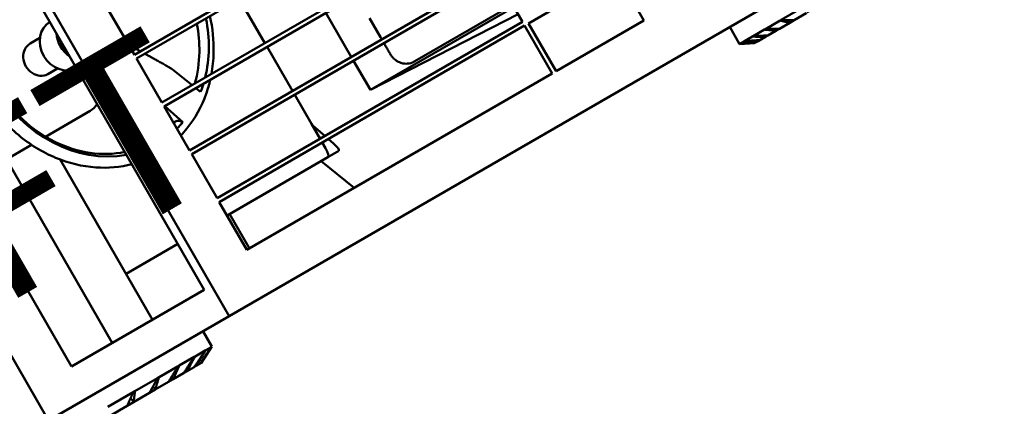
# Model space of a CAD drawing. Header units: millimetres. Extents: x 5419 to 33401, y 455 to 7585.
# Tile 4 of 23: x 7323 to 8740, y 2838 to 3393. Entities that reach past the tile are written whole.
import ezdxf

# ---------------------------------------------------------------- set-up
doc = ezdxf.new("R2010")
doc.units = ezdxf.units.MM
doc.layers.add('Layout', color=7, linetype='Continuous', true_color=0xbfbfbf)
doc.layers.add('material handling', color=7, linetype='Continuous', true_color=0x0080c0)
doc.styles.add('Trebuchet 1to100', font='trebuc.ttf', dxfattribs={"width": 0.75, "height": 250})

# ---------------------------------------------------------------- blocks, each defined once
blk = doc.blocks.new('FDS_546093b7-abba-45a4-840f-5da675039d71_Asset_6CD48722D16E9AE8881EB6CF7F3CB4F7')
at = {"color": 0, "lineweight": 50}
for p, q in [((76.325, -20), (76.325, 20)), ((75.853, 18), (75.853, -18)), ((74.279, -1), (74.917, -1)), ((79.075, -4.5), (79.075, -1.625)), ((74.279, -3), (74.917, -3)), ((67.166, -18), (67.166, -5)), ((79.075, -4.5), (99.045, -4.5)), ((79.075, -7.625), (79.075, -4.75)), ((79.075, -4.75), (99.045, -4.75)), ((85.811, -4.75), (85.811, -7.625)), ((68.19, -6), (71.483, -6)), ((69.838, -18), (69.838, -6)), ((72.398, -6), (75.326, -6)), ((72.472, -6.131), (72.472, -6)), ((80.516, -6.27), (81.052, -7.625)), ((72.472, -18), (72.472, -7.537)), ((79.075, -7.625), (99.045, -7.625)), ((79.075, -10.75), (79.075, -7.875)), ((79.075, -7.875), (99.045, -7.875)), ((79.543, -9.176), (79.119, -7.875)), ((81.151, -7.875), (81.278, -8.197)), ((85.811, -7.875), (85.811, -10.75)), ((89.658, -10.75), (89.658, -7.875)), ((79.237, -8.942), (79.167, -8.942)), ((91.646, -9.374), (91.644, -10.618)), ((79.075, -10.75), (99.045, -10.75)), ((79.075, -13.875), (79.075, -11)), ((79.075, -11), (99.045, -11)), ((85.811, -11), (85.811, -12.912)), ((89.658, -12.912), (89.658, -11)), ((99.045, -13.875), (99.045, -11)), ((99.045, -12.769), (92.655, -12.769)), ((64.52, -20), (64.52, -13.247)), ((85.811, -12.912), (85.811, -13.875)), ((85.84, -13.083), (86.119, -13.875)), ((89.658, -12.912), (99.045, -12.912)), ((99.045, -13.386), (89.658, -12.912)), ((79.075, -13.875), (99.045, -13.875)), ((79.075, -17.25), (79.075, -14.125)), ((79.075, -14.125), (99.045, -14.125)), ((85.811, -14.125), (85.811, -14.5)), ((86.207, -14.125), (86.338, -14.5)), ((99.045, -17.25), (99.045, -14.125)), ((99.295, -14.125), (105.045, -14.125)), ((99.295, -17.25), (99.295, -14.125)), ((105.045, -17.25), (105.045, -14.125)), ((72.472, -15), (75.853, -15)), ((79.075, -15), (85.67, -15)), ((79.243, -17.25), (79.243, -15)), ((86.095, -17.25), (85.227, -15)), ((85.67, -15), (86.384, -15)), ((99.045, -17.25), (79.075, -17.25)), ((105.045, -17.25), (99.295, -17.25)), ((75.853, -18), (67.166, -18)), ((76.325, -20), (64.52, -20)), ((74.621, -20), (74.621, -21)), ((114.045, -20), (76.325, -20)), ((109.067, -20), (109.067, -21.116)), ((67.817, -21), (69.472, -21)), ((69.472, -21), (69.587, -21)), ((69.587, -21), (71.062, -21)), ((71.062, -21), (71.163, -21)), ((71.163, -21), (72.408, -21)), ((72.408, -21), (72.49, -21)), ((72.49, -21), (73.463, -21)), ((73.463, -21), (73.524, -21)), ((73.524, -21), (74.191, -21)), ((73.621, -21.5), (74.621, -21)), ((74.191, -21), (74.229, -21)), ((74.229, -21), (74.568, -21)), ((74.568, -21), (74.581, -21)), ((74.581, -21), (74.621, -21)), ((109.834, -21.5), (109.067, -21.116)), ((109.067, -21.116), (109.097, -21.116)), ((109.097, -21.116), (109.107, -21.116)), ((109.107, -21.116), (109.367, -21.116)), ((109.367, -21.116), (109.396, -21.116)), ((109.396, -21.116), (109.908, -21.116)), ((109.908, -21.116), (109.954, -21.116)), ((109.954, -21.116), (110.701, -21.116)), ((110.701, -21.116), (110.764, -21.116)), ((110.764, -21.116), (111.719, -21.116)), ((111.719, -21.116), (111.796, -21.116)), ((111.796, -21.116), (112.927, -21.116)), ((67.625, -21.5), (68.789, -21.5)), ((68.789, -21.5), (69.214, -21.5)), ((69.214, -21.5), (70.252, -21.5)), ((70.252, -21.5), (70.622, -21.5)), ((70.622, -21.5), (71.498, -21.5)), ((71.498, -21.5), (71.799, -21.5)), ((71.799, -21.5), (72.484, -21.5)), ((72.484, -21.5), (72.707, -21.5)), ((72.707, -21.5), (73.177, -21.5)), ((73.177, -21.5), (73.314, -21.5)), ((73.314, -21.5), (73.553, -21.5)), ((73.553, -21.5), (73.599, -21.5)), ((73.599, -21.5), (73.621, -21.5)), ((109.834, -21.5), (109.85, -21.5)), ((109.85, -21.5), (109.886, -21.5)), ((109.886, -21.5), (110.069, -21.5)), ((110.069, -21.5), (110.174, -21.5)), ((110.174, -21.5), (110.534, -21.5)), ((110.534, -21.5), (110.705, -21.5)), ((110.705, -21.5), (111.231, -21.5)), ((111.231, -21.5), (111.462, -21.5)), ((111.462, -21.5), (112.134, -21.5)), ((112.134, -21.5), (112.417, -21.5)), ((112.417, -21.5), (113.213, -21.5))]:
    blk.add_line(p, q, dxfattribs=at)
at = {"color": 0, "lineweight": 50, "extrusion": (0, 0, -1)}
blk.add_arc((-75.326, -5), 1, 238.1759, 270, dxfattribs=at)
at = {"color": 0, "lineweight": 50}
for centre, major_axis, ratio, start_param, end_param in [((77.693, -2), (0, 7.5), 0.848665, 0.293275, 2.848318), ((75.866, -2), (0, 1.5), 0.848665, 0.009521, 3.132071), ((76.957, -2), (0, -1.5), 0.848665, 4.191122, 5.233656), ((76.923, -2), (0, -1.324), 0.848665, 4.402901, 5.021877), ((77.693, -2), (0, 7.5), 0.848665, 3.864327, 4.336965), ((77.693, -2), (0, 7.5), 0.848665, 3.739887, 3.812379), ((77.693, -2), (0, -7.5), 0.848665, 0.218758, 0.294784), ((85.67, -14.5), (0, 0.5), 0.28142, 3.141593, 4.712389)]:
    blk.add_ellipse(centre, major_axis=major_axis, ratio=ratio, start_param=start_param, end_param=end_param, dxfattribs=at)
at = {"color": 0, "lineweight": 50, "extrusion": (0, 0, -1)}
for centre, major_axis, ratio, start_param, end_param in [((74.279, -2), (0, -1), 0.848665, 0, 3.141593), ((86.294, -12.912), (0, 0.5), 0.965701, 4.363323, 4.712389), ((86.208, -14.5), (0.186, -0.498), 0.229507, 4.79796, 6.368756)]:
    blk.add_ellipse(centre, major_axis=major_axis, ratio=ratio, start_param=start_param, end_param=end_param, dxfattribs=at)
at = {"color": 0, "lineweight": 50}
for points, knots in [([(75.853, 5.787), (75.536, 5.7), (75.224, 5.586), (74.243, 5.138), (73.61, 4.703), (72.488, 3.622), (72.001, 2.973), (71.223, 1.527), (70.934, 0.729), (70.585, -0.934), (70.527, -1.8), (70.647, -3.509), (70.826, -4.353), (71.404, -5.932), (71.803, -6.668), (72.782, -7.953), (73.36, -8.503), (74.577, -9.319), (75.203, -9.608), (75.853, -9.787)], [3.370338, 3.370338, 3.370338, 3.370338, 3.511362, 3.511362, 3.827058, 3.827058, 4.147236, 4.147236, 4.470472, 4.470472, 4.795008, 4.795008, 5.119752, 5.119752, 5.443801, 5.443801, 5.765703, 5.765703, 6.05444, 6.05444, 6.05444, 6.05444]), ([(75.853, 4.99), (75.743, 4.954), (75.634, 4.914), (74.907, 4.621), (74.319, 4.251), (73.278, 3.309), (72.823, 2.742), (72.089, 1.466), (71.809, 0.761), (71.448, -0.719), (71.368, -1.492), (71.414, -3.029), (71.541, -3.793), (71.988, -5.234), (72.309, -5.911), (73.109, -7.112), (73.59, -7.635), (74.658, -8.474), (75.244, -8.79), (75.853, -8.99)], [3.413612, 3.413612, 3.413612, 3.413612, 3.470705, 3.470705, 3.796438, 3.796438, 4.11647, 4.11647, 4.432972, 4.432972, 4.748064, 4.748064, 5.062863, 5.062863, 5.378147, 5.378147, 5.695204, 5.695204, 6.011166, 6.011166, 6.011166, 6.011166]), ([(83.016, -4.75), (82.837, -5.269), (82.608, -5.762), (82.019, -6.744), (81.644, -7.219), (81.225, -7.625)], [5.0976874, 5.0976874, 5.0976874, 5.0976874, 5.327756, 5.327756, 5.5945602, 5.5945602, 5.5945602, 5.5945602]), ([(82.312, -7.625), (82.572, -7.32), (82.809, -6.99), (83.378, -6.058), (83.666, -5.42), (83.876, -4.75)], [0.7857202, 0.7857202, 0.7857202, 0.7857202, 0.9469927, 0.9469927, 1.2167328, 1.2167328, 1.2167328, 1.2167328]), ([(80.516, -6.27), (80.504, -6.241), (80.49, -6.209), (80.462, -6.155), (80.45, -6.132), (80.437, -6.11)], [1.9034504, 1.9034504, 1.9034504, 1.9034504, 2.1469192, 2.1469192, 2.3298386, 2.3298386, 2.3298386, 2.3298386]), ([(79.075, -9.767), (79.24, -9.72), (79.403, -9.665), (80.256, -9.34), (80.909, -8.949), (81.7, -8.272), (81.901, -8.08), (82.091, -7.875)], [0.2391499, 0.2391499, 0.2391499, 0.2391499, 0.3126522, 0.3126522, 0.6275754, 0.6275754, 0.7407208, 0.7407208, 0.7407208, 0.7407208]), ([(79.237, -8.942), (79.254, -8.942), (79.272, -8.945), (79.311, -8.958), (79.332, -8.967), (79.369, -8.989), (79.39, -9.004), (79.431, -9.039), (79.451, -9.059), (79.487, -9.1), (79.507, -9.124), (79.531, -9.159), (79.537, -9.168), (79.543, -9.176)], [3.766201, 3.766201, 3.766201, 3.766201, 4.001259, 4.001259, 4.236316, 4.236316, 4.471703, 4.471703, 4.707091, 4.707091, 4.942543, 4.942543, 5.019143, 5.019143, 5.019143, 5.019143]), ([(91.644, -11), (91.645, -11.088), (91.645, -11.173), (91.646, -11.276), (91.646, -11.3), (91.646, -11.347), (91.646, -11.369), (91.647, -11.414), (91.647, -11.435), (91.647, -11.476), (91.648, -11.496), (91.648, -11.535), (91.648, -11.554), (91.649, -11.59), (91.649, -11.608), (91.65, -11.641), (91.65, -11.656), (91.651, -11.686), (91.651, -11.7), (91.652, -11.739), (91.653, -11.763), (91.655, -11.805), (91.655, -11.82), (91.659, -11.863), (91.66, -11.872), (91.663, -11.898), (91.665, -11.918), (91.679, -11.991), (91.674, -12.025), (91.764, -12.226), (91.792, -12.287), (91.893, -12.419), (91.935, -12.468), (92.036, -12.557), (92.085, -12.594), (92.237, -12.684), (92.358, -12.734), (92.548, -12.765), (92.602, -12.769), (92.655, -12.769)], [4.942609, 4.942609, 4.942609, 4.942609, 5.209603, 5.209603, 5.290827, 5.290827, 5.373023, 5.373023, 5.455131, 5.455131, 5.53612, 5.53612, 5.62056, 5.62056, 5.705788, 5.705788, 5.790681, 5.790681, 5.874286, 5.874286, 6.04641, 6.04641, 6.164798, 6.164798, 6.188849, 6.188849, 6.224691, 6.224691, 6.258285, 6.258285, 6.268518, 6.268518, 6.273368, 6.273368, 6.276536, 6.276536, 6.281385, 6.281385, 6.283185, 6.283185, 6.283185, 6.283185])]:
    blk.add_open_spline(points, degree=3, knots=knots, dxfattribs=at)
for points, weights in [([(79.471, -4.5), (79.251, -4.13), (79.075, -3.831)], [2.06454679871, 2.24636278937, 2.41152989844]), ([(80.437, -6.11), (79.961, -5.321), (79.62, -4.75)], [1.51877684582, 1.74837725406, 1.95715196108]), ([(68.789, -21.5), (69.114, -21.262), (69.472, -21)], [1, 1.00115273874, 1]), ([(69.587, -21), (69.392, -21.262), (69.214, -21.5)], [1, 1.00115273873, 1]), ([(70.252, -21.5), (70.638, -21.262), (71.062, -21)], [1, 1.00115273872, 1]), ([(71.163, -21), (70.88, -21.262), (70.622, -21.5)], [1, 1.00115273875, 1]), ([(71.498, -21.5), (71.932, -21.262), (72.408, -21)], [1, 1.00115273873, 1]), ([(72.49, -21), (72.129, -21.262), (71.799, -21.5)], [1, 1.00115273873, 1]), ([(72.484, -21.5), (72.951, -21.262), (73.463, -21)], [1, 1.00115273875, 1]), ([(73.524, -21), (73.096, -21.262), (72.707, -21.5)], [1, 1.00115273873, 1]), ([(73.177, -21.5), (73.66, -21.262), (74.191, -21)], [1, 1.00115273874, 1]), ([(74.229, -21), (73.75, -21.262), (73.314, -21.5)], [1, 1.00115273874, 1]), ([(73.553, -21.5), (74.037, -21.262), (74.568, -21)], [1, 1.00115273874, 1]), ([(74.581, -21), (74.067, -21.262), (73.599, -21.5)], [1, 1.00115273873, 1]), ([(109.85, -21.5), (109.491, -21.318), (109.097, -21.116)], [1, 1.00115273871, 1]), ([(109.107, -21.116), (109.515, -21.318), (109.886, -21.5)], [1, 1.00115273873, 1]), ([(110.069, -21.5), (109.735, -21.318), (109.367, -21.116)], [1, 1.00115273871, 1]), ([(109.396, -21.116), (109.803, -21.318), (110.174, -21.5)], [1, 1.00115273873, 1]), ([(110.534, -21.5), (110.236, -21.318), (109.908, -21.116)], [1, 1.00115273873, 1]), ([(109.954, -21.116), (110.348, -21.318), (110.705, -21.5)], [1, 1.00115273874, 1]), ([(111.231, -21.5), (110.978, -21.318), (110.701, -21.116)], [1, 1.00115273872, 1]), ([(110.764, -21.116), (111.129, -21.318), (111.462, -21.5)], [1, 1.00115273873, 1]), ([(112.134, -21.5), (111.936, -21.318), (111.719, -21.116)], [1, 1.00115273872, 1]), ([(111.796, -21.116), (112.121, -21.318), (112.417, -21.5)], [1, 1.00115273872, 1])]:
    blk.add_rational_spline(points, weights, degree=2, dxfattribs=at)
for points, degree in [([(79.122, -8.95), (79.106, -8.955), (79.091, -8.961), (79.075, -8.966)], 3), ([(79.122, -8.95), (79.136, -8.945), (79.152, -8.942), (79.167, -8.942)], 3), ([(91.644, -10.618), (91.644, -10.661), (91.644, -10.706), (91.644, -10.75)], 3), ([(69.214, -21.5), (69.198, -21.357), (69.181, -21.213)], 2), ([(70.622, -21.5), (70.62, -21.388), (70.618, -21.275)], 2), ([(71.799, -21.5), (71.806, -21.414), (71.813, -21.327)], 2), ([(72.707, -21.5), (72.718, -21.438), (72.728, -21.375)], 2), ([(73.314, -21.5), (73.324, -21.461), (73.334, -21.423)], 2), ([(73.599, -21.5), (73.603, -21.486), (73.608, -21.473)], 2), ([(109.85, -21.5), (109.847, -21.49), (109.843, -21.479)], 2), ([(110.069, -21.5), (110.061, -21.47), (110.054, -21.441)], 2), ([(110.534, -21.5), (110.526, -21.452), (110.518, -21.404)], 2), ([(111.231, -21.5), (111.225, -21.434), (111.22, -21.368)], 2), ([(112.134, -21.5), (112.135, -21.414), (112.137, -21.327)], 2)]:
    blk.add_open_spline(points, degree=degree, dxfattribs=at)

msp = doc.modelspace()

# ---------------------------------------------------------------- linework, layer by layer
at = {"layer": 'Layout'}
msp.add_lwpolyline([(7155.3, 2652.2), (7584.2, 2899.9), (7599.9, 2923.6), (7587.2, 2945.6), (8344.9, 3383), (8359.1, 3358.5), (8380.8, 3359.8), (8709.8, 3549.7), (8721.8, 3567.9), (8704.2, 3598.4, 0.453844), (8203, 4466.4), (8185.4, 4496.9), (8163.7, 4495.6), (7834.7, 4305.6), (7822.7, 4287.5), (7836.9, 4262.9), (7079.2, 3825.4), (7066.5, 3847.4), (7038.1, 3845.7), (6609.2, 3598.1), (6593.5, 3574.4), (6608.6, 3548.3), (5437.7, 2877.8)], format="xyb", dxfattribs=at)

# ---------------------------------------------------------------- block references
at = {"layer": 'material handling', "xscale": 25.4, "yscale": 25.4, "zscale": 25.4, "rotation": 30.00001156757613}
msp.add_blockref('FDS_546093b7-abba-45a4-840f-5da675039d71_Asset_6CD48722D16E9AE8881EB6CF7F3CB4F7', (5691.7, 2437.8), dxfattribs=at)

# ---------------------------------------------------------------- texts
at = {"layer": 'Layout', "insert": (7171.2, 3292), "char_height": 250, "attachment_point": 5, "rotation": 30, "style": 'Trebuchet 1to100'}
msp.add_mtext_dynamic_manual_height_columns('FORK LIFT', width=1538.106, gutter_width=1250, heights=[0], dxfattribs=at)

doc.saveas('drawing.dxf')
